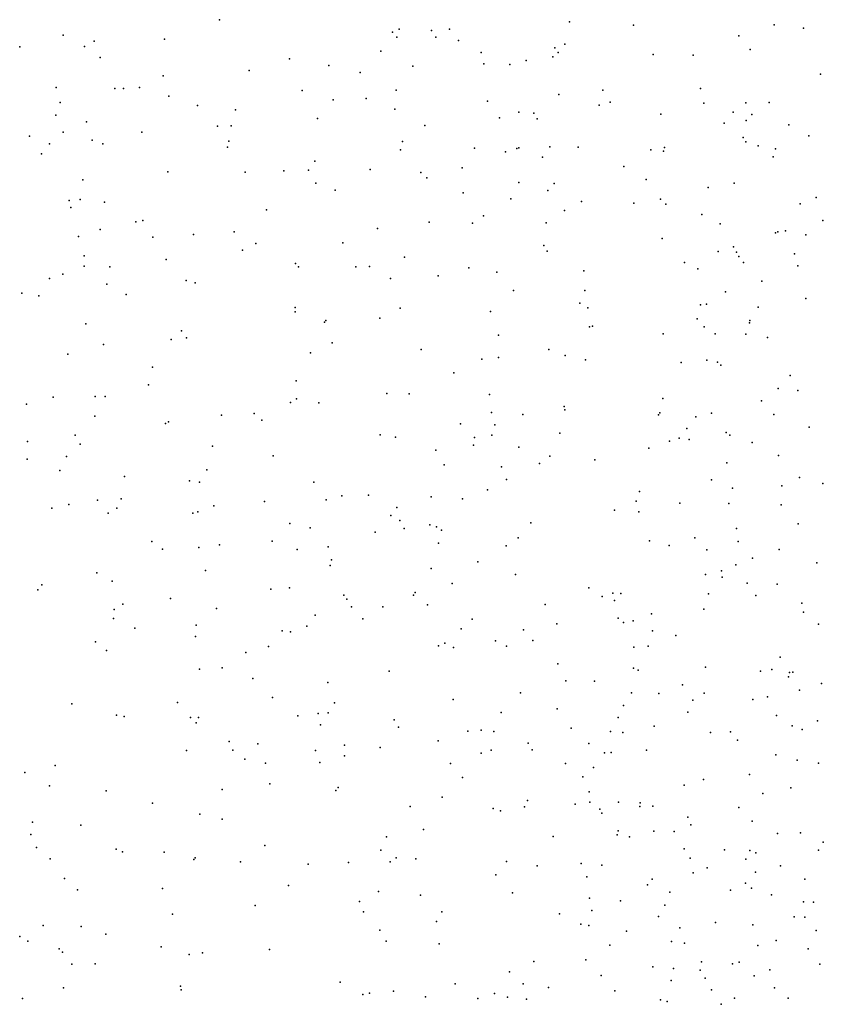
# Model space of a CAD drawing. Header units: metres. Extents: x -25 to 25, y -27.7 to 27.8.
# Tile 179 of 209: x 10.8 to 12.2, y -6.9 to -5.2. Entities that reach past the tile are written whole.
import ezdxf

# ---------------------------------------------------------------- set-up
doc = ezdxf.new("R2010")
doc.units = ezdxf.units.M

msp = doc.modelspace()

# ---------------------------------------------------------------- linework, layer by layer
for p in [(11.1658, -5.1927, 18.7135), (11.7809, -5.1963, 21.2802), (11.8932, -5.2022, 13.2617), (12.1405, -5.2015, -19.3342), (10.8911, -5.22, 5.4786), (11.4694, -5.2149, -11.7563), (11.4773, -5.2233, -12.073), (11.4815, -5.2095, -1.5966), (11.538, -5.2116, 14.5084), (11.5456, -5.2233, -13.3216), (11.5696, -5.2093, 2.4268), (12.0782, -5.2209, 13.2189), (12.1915, -5.2073, 16.5019), (10.8146, -5.2401, 4.9178), (10.9287, -5.2395, 7.8774), (10.9454, -5.2307, 5.2844), (11.0691, -5.2268, -10.1828), (11.5856, -5.2294, -10.7263), (11.7723, -5.2354, -11.2957), (11.4491, -5.248, 21.2534), (11.6253, -5.2504, 14.1928), (11.7548, -5.2422, 19.0161), (11.7606, -5.2506, 2.7781), (11.9276, -5.2536, -5.0304), (11.9979, -5.2553, 7.6591), (12.0981, -5.2452, 15.0991), (10.9562, -5.259, -7.1871), (11.2885, -5.2613, 2.0339), (11.3578, -5.273, -7.2887), (11.5056, -5.2743, 2.0139), (11.6302, -5.2701, -4.754), (11.6759, -5.2713, 13.6833), (11.7046, -5.2644, 13.3938), (11.7516, -5.2581, 1.9534), (11.0666, -5.2912, 2.2758), (11.2176, -5.2822, 8.0501), (11.4131, -5.2856, -10.4911), (12.2214, -5.2883, -20.4428), (10.8786, -5.3119, 15.4145), (10.9815, -5.3133, -20.8446), (10.9972, -5.3137, -3.7777), (11.0251, -5.3118, 18.5688), (11.0765, -5.327, 7.8626), (11.3111, -5.317, 14.9144), (11.4758, -5.3165, 18.9161), (11.7619, -5.3243, -12.3029), (11.8391, -5.3166, -13.352), (12.0111, -5.3135, 16.7845), (10.886, -5.338, 8.3814), (11.1272, -5.3437, 2.078), (11.3655, -5.3334, -4.4561), (11.4234, -5.3312, 2.554), (11.6364, -5.3357, 18.9602), (11.8329, -5.3431, 2.9955), (11.8519, -5.3375, 7.6427), (12.0169, -5.3395, 17.1543), (12.0904, -5.3387, 14.8218), (12.1314, -5.338, 15.3485), (10.8783, -5.3604, -6.9917), (11.1939, -5.3512, 21.1985), (11.4738, -5.3498, 14.653), (11.6918, -5.3554, 7.7835), (11.718, -5.3569, 13.2604), (11.9413, -5.3587, -20.8461), (12.0684, -5.3551, -5.1995), (12.1013, -5.3595, -7.3595), (10.9319, -5.3719, -3.4676), (11.1859, -5.3789, 18.744), (11.3377, -5.3661, -13.1304), (11.5267, -5.3787, 2.8629), (11.6579, -5.3649, 13.9932), (11.7237, -5.367, -11.7274), (12.0526, -5.3742, 15.1742), (12.0912, -5.3696, 7.4681), (12.1659, -5.3772, -12.4699), (10.8912, -5.3905, -2.7444), (11.029, -5.3904, 21.1273), (11.1621, -5.3796, 8.2114), (10.832, -5.3971, 1.9875), (10.8667, -5.4109, -10.3041), (10.9418, -5.4041, 7.8035), (10.9604, -5.4106, -3.1498), (11.182, -5.4063, 15.0302), (11.4873, -5.4065, -4.6811), (12.0855, -5.3996, 7.9348), (12.0903, -5.4071, 21.2383), (12.2011, -5.3967, 14.6297), (10.8532, -5.4282, 5.3555), (11.1799, -5.4167, -10.3678), (11.4837, -5.4213, 7.9966), (11.6137, -5.4185, -10.8939), (11.6679, -5.4248, 2.1496), (11.6879, -5.4189, 13.6378), (11.6914, -5.418, 13.4254), (11.7458, -5.4162, -20.96), (11.7957, -5.4164, -11.9838), (11.9238, -5.4214, 7.9), (11.9456, -5.4239, 7.4919), (11.9476, -5.417, 18.9243), (12.1124, -5.4141, 13.0826), (12.1423, -5.4193, 16.515), (11.333, -5.4412, 2.7122), (11.7333, -5.4341, 7.9138), (12.1384, -5.4334, 17.3694), (11.0751, -5.4601, 2.18), (11.2109, -5.4604, 7.753), (11.2785, -5.4584, -20.9922), (11.322, -5.4569, 8.1587), (11.4302, -5.456, 18.8582), (11.5193, -5.4613, 14.5151), (11.5922, -5.4528, 14.3361), (11.8762, -5.4507, -11.5684), (10.9257, -5.4741, 8.4786), (11.3352, -5.4799, 14.8541), (11.5297, -5.4704, 7.623), (11.6917, -5.4787, 7.526), (11.7538, -5.4805, 13.0993), (11.9154, -5.4736, 2.1775), (12.07, -5.4796, 18.8166), (11.3692, -5.4919, -10.6075), (11.5939, -5.4967, 21.2257), (11.7426, -5.4929, 3.2005), (12.0242, -5.4873, 14.8649), (10.9013, -5.5102, 18.3286), (10.9206, -5.5083, -3.6349), (10.9636, -5.5135, -20.9201), (11.6777, -5.5072, 13.8734), (11.8015, -5.5122, 18.9136), (11.8936, -5.5152, -11.3114), (11.9405, -5.508, -12.1165), (11.9501, -5.5168, 21.2016), (12.1861, -5.5164, 7.3478), (12.214, -5.5049, 8.1686), (10.9046, -5.5227, 21.0434), (11.2483, -5.5265, 21.2067), (11.772, -5.5279, 8.0333), (12.0133, -5.5347, 15.2102), (11.0184, -5.5476, 15.1447), (11.0307, -5.5453, -2.9863), (11.5338, -5.5483, -13.1234), (11.61, -5.5502, 18.8948), (11.6294, -5.5375, 14.15), (11.7395, -5.5497, -11.0928), (12.0453, -5.5512, -13.2263), (12.2257, -5.5457, 2.2627), (10.9562, -5.5614, -3.9147), (11.1916, -5.5655, -12.9908), (11.4433, -5.5596, -7.3226), (12.1427, -5.567, 21.1894), (12.1468, -5.5651, 12.9748), (12.1599, -5.5635, -5.3672), (10.9178, -5.5735, 7.7705), (11.0484, -5.5745, 18.6411), (11.1202, -5.5701, -4.219), (11.2295, -5.5857, 2.3827), (11.3826, -5.5848, 3.1123), (11.9436, -5.5768, -11.8985), (12.196, -5.5706, -20.7475), (11.2061, -5.5973, -7.1723), (11.7355, -5.5895, -5.1094), (11.7412, -5.5996, 2.3805), (12.0416, -5.5997, -20.8875), (12.0689, -5.5918, 16.5828), (12.074, -5.6008, 15.3479), (12.1762, -5.6038, 16.4143), (10.9279, -5.6077, 2.6123), (11.0719, -5.6137, -2.7015), (11.2992, -5.621, 7.6909), (11.4909, -5.6099, 8.1949), (11.9827, -5.619, 16.9418), (12.0784, -5.6088, 2.3427), (12.0862, -5.6195, 17.289), (10.9279, -5.6254, -12.7156), (10.973, -5.6268, 8.5744), (11.3042, -5.6271, -4.5109), (11.4055, -5.6266, 21.2564), (11.429, -5.6261, -10.8225), (11.6036, -5.6286, 3.3149), (11.653, -5.6364, 7.4859), (11.8057, -5.634, 12.9359), (12.0064, -5.6303, 17.1067), (12.1816, -5.6249, 17.4333), (10.8667, -5.6474, 2.2523), (10.8904, -5.6395, -12.3946), (11.1069, -5.6506, 7.758), (11.123, -5.6549, 2.8099), (11.4663, -5.6476, -21.039), (11.5499, -5.6427, 14.3313), (12.1183, -5.6519, -12.2289), (10.8186, -5.673, 18.218), (10.9677, -5.6575, -6.8382), (11.6821, -5.6682, 13.6396), (11.8076, -5.6684, 7.4105), (12.0546, -5.6707, 7.3173), (10.8484, -5.6778, 15.2247), (11.0015, -5.6755, -10.5274), (12.1959, -5.6824, 15.5384), (11.2984, -5.6983, -10.6535), (11.2984, -5.7056, 18.7753), (11.4834, -5.6993, 18.8187), (11.6417, -5.7053, 8.2452), (11.799, -5.6906, 18.8417), (11.8131, -5.6989, -13.1452), (12.0106, -5.6935, -7.484), (12.0215, -5.6923, 8.246), (12.1123, -5.6976, 14.673), (11.3504, -5.7239, 14.7262), (11.3524, -5.721, 2.5052), (11.4474, -5.717, 14.5723), (12.0049, -5.7182, 14.9261), (12.0973, -5.721, 18.7224), (10.9308, -5.727, 8.7084), (11.0988, -5.7391, 14.9862), (11.8157, -5.7324, 21.2119), (11.8211, -5.731, -21.0279), (12.0172, -5.7322, 15.234), (12.0967, -5.725, 2.5024), (11.081, -5.7543, 21.2666), (11.1076, -5.7514, -2.9666), (11.6561, -5.7467, 13.0601), (11.9455, -5.7443, 18.7882), (12.0368, -5.7447, -11.6511), (12.0905, -5.7453, 16.4837), (12.1285, -5.7508, -13.1195), (10.962, -5.7633, 7.8457), (11.3638, -5.7604, 21.3835), (11.5203, -5.7723, 2.5658), (11.7442, -5.772, 2.5924), (10.8992, -5.7802, 21.1787), (11.3257, -5.7779, 3.2621), (11.6265, -5.7893, -5.1353), (11.6556, -5.7859, 13.2894), (11.7731, -5.7824, 12.8356), (11.8085, -5.7901, 8.3112), (12.0221, -5.7906, 12.8025), (11.048, -5.803, -12.3133), (11.9766, -5.7946, 17.0946), (12.0408, -5.7944, -11.4117), (12.0463, -5.7997, 14.7936), (11.3004, -5.8272, -12.936), (11.5775, -5.8129, 7.5011), (12.1682, -5.818, 14.5847), (11.0408, -5.8343, -2.5699), (12.1471, -5.8405, -20.9644), (12.1816, -5.8441, 7.22), (10.8733, -5.8557, -11.9252), (10.9475, -5.8546, 21.3513), (10.9649, -5.8547, 18.6043), (11.3008, -5.8585, 7.8359), (11.4598, -5.8495, 7.6672), (11.4991, -5.8502, 14.2261), (11.6402, -5.8513, 13.6918), (11.9445, -5.8582, -13.0861), (12.1182, -5.8622, 17.4117), (10.8268, -5.8678, -21.0966), (11.2903, -5.8654, -4.4987), (11.34, -5.866, -21.097), (11.7714, -5.8721, 21.4204), (11.7726, -5.8782, 18.806), (10.9465, -5.8889, -3.9536), (11.1689, -5.8872, -12.7127), (11.2264, -5.8844, 14.8043), (11.2398, -5.8964, 8.5989), (11.6436, -5.8828, 13.5098), (11.6987, -5.8862, -11.131), (11.937, -5.8869, 16.802), (11.9396, -5.8831, 2.7198), (12.0025, -5.8905, 18.7373), (12.03, -5.8837, -7.624), (12.1399, -5.8864, -11.9102), (11.0708, -5.902, 21.5583), (11.0762, -5.8994, 3.0043), (11.5891, -5.9027, 13.8714), (11.6493, -5.9044, 21.537), (11.9868, -5.911, 17.2278), (12.2017, -5.9086, 21.1792), (10.912, -5.9226, 8.0913), (11.4481, -5.9222, -10.907), (11.4749, -5.9261, -4.9859), (11.6136, -5.9264, 13.1877), (11.6444, -5.9228, 12.8203), (11.7635, -5.919, 7.4255), (11.9735, -5.928, 21.3211), (11.9909, -5.9303, -5.4773), (12.0558, -5.9178, 12.7029), (12.0622, -5.9228, 8.4025), (10.8284, -5.9338, 18.4695), (10.921, -5.9384, -3.6131), (11.1535, -5.9416, 8.0415), (11.5458, -5.9491, 2.6789), (11.6117, -5.9401, -7.5299), (11.6919, -5.9438, -13.0198), (11.9198, -5.9452, 17.0167), (11.9564, -5.9333, 3.5501), (12.1015, -5.9353, 2.7609), (10.8277, -5.9649, 21.4672), (10.8966, -5.9602, 8.6924), (11.2599, -5.9589, -7.2017), (11.7463, -5.9594, 12.7019), (11.825, -5.9656, 8.4392), (12.148, -5.9585, 15.4265), (11.1432, -5.9836, 2.5908), (11.5607, -5.9747, 21.6773), (11.6611, -5.9784, 3.5282), (11.7282, -5.9724, 2.755), (12.0568, -5.9714, 15.2491), (10.885, -5.9845, -6.6687), (10.9989, -5.9954, 2.5269), (11.6701, -6.0005, 7.5408), (12.0303, -6.0012, 15.0751), (12.1848, -5.9969, 17.5311), (11.1131, -6.0025, -12.1157), (11.1303, -6.0053, 18.7179), (11.3314, -6.0051, 14.5509), (11.6364, -6.0187, -5.3087), (12.0673, -6.0158, 16.3839), (12.1535, -6.0117, -7.7659), (12.2256, -6.0075, -11.7186), (10.9927, -6.0341, -21.2203), (11.3529, -6.0359, -4.6921), (11.3805, -6.0293, 2.6897), (11.4275, -6.0282, 14.2362), (11.5375, -6.0306, 12.8869), (11.5927, -6.0343, 13.4048), (11.9039, -6.0214, 18.766), (10.8713, -6.0508, 14.9893), (10.9007, -6.0444, -10.7621), (10.9514, -6.037, 21.7197), (10.9853, -6.0507, 8.3245), (11.1557, -6.0466, 3.2134), (11.2447, -6.0393, -3.0438), (11.4774, -6.0498, 7.9482), (11.8975, -6.0385, 21.5535), (11.9747, -6.0419, 7.287), (12.0608, -6.0426, -21.0509), (12.1525, -6.045, 21.3391), (10.9703, -6.0594, 8.5219), (11.1189, -6.0595, -10.72), (11.1274, -6.057, 14.7966), (11.4668, -6.0637, -21.1415), (11.8595, -6.0544, 16.8694), (11.9025, -6.0574, 2.9058), (11.2892, -6.0778, 8.6726), (11.3247, -6.0856, -7.3665), (11.4825, -6.0726, 13.9039), (11.4903, -6.0864, 21.8153), (11.5353, -6.0801, 8.5954), (11.5469, -6.0836, 13.0847), (11.7125, -6.0766, 8.5485), (12.0738, -6.0863, -13.0013), (12.1822, -6.0785, 7.1775), (11.439, -6.093, -12.8374), (11.5557, -6.0896, 2.7716), (11.6907, -6.1027, 12.6146), (12.001, -6.1028, -11.219), (11.0469, -6.1095, -4.0018), (11.0653, -6.1227, -3.4055), (11.1292, -6.1198, -2.5673), (11.1657, -6.1154, 8.3324), (11.2582, -6.1088, -4.353), (11.3568, -6.1189, -2.6483), (11.5507, -6.1121, -10.9682), (11.6693, -6.1167, -7.6752), (11.9214, -6.1083, 8.5128), (11.9559, -6.1164, 16.4861), (12.077, -6.1095, 21.493), (11.3022, -6.1233, -12.6694), (12.0218, -6.1239, 12.5492), (12.102, -6.1385, 16.278), (12.1492, -6.1234, 8.4787), (11.3603, -6.1517, -4.8769), (11.3623, -6.1417, 8.2019), (11.5378, -6.157, 3.5292), (11.6195, -6.1451, 7.8581), (12.073, -6.1501, -5.5838), (12.2154, -6.1466, 3.1494), (10.9502, -6.1645, -6.8005), (11.1411, -6.1602, 2.6374), (11.6858, -6.167, 21.8299), (12.0197, -6.1672, 3.6531), (12.0475, -6.161, 15.0635), (12.0491, -6.172, 3.0955), (10.8536, -6.1854, 18.5983), (10.9771, -6.179, 2.574), (11.2889, -6.1908, 14.3686), (11.5745, -6.1833, 8.0049), (11.8147, -6.1907, 16.7398), (12.0928, -6.1827, 17.5017), (12.1455, -6.1844, 15.3728), (10.8462, -6.1941, 21.9168), (11.0798, -6.2092, -11.9588), (11.2556, -6.1929, -12.3295), (11.3844, -6.2033, 18.7932), (11.5067, -6.2033, -2.9105), (11.5092, -6.1991, 12.6976), (11.838, -6.2058, 17.0807), (11.8566, -6.2003, 12.5401), (11.8708, -6.2009, 16.5835), (12.0247, -6.2013, 18.7032), (12.1079, -6.2043, 14.6649), (10.9961, -6.2195, 14.7901), (11.3892, -6.2108, 13.9444), (11.3974, -6.2243, -3.1133), (11.4527, -6.2243, -7.6673), (11.5309, -6.2204, 13.3221), (11.7378, -6.22, 7.721), (11.8597, -6.2132, 8.6124), (12.1886, -6.2179, 18.5512), (10.9808, -6.2288, 18.6977), (11.1606, -6.227, 14.6109), (11.3338, -6.2386, 8.3487), (11.9249, -6.2363, -7.8994), (12.0168, -6.228, 7.3002), (12.1916, -6.2333, -2.2451), (10.9797, -6.2445, 3.0724), (11.1247, -6.2561, 18.7515), (11.3189, -6.258, 14.0754), (11.4174, -6.2453, -5.1779), (11.6094, -6.2457, 8.7072), (11.7585, -6.2537, -2.8469), (11.866, -6.244, 18.7782), (11.8755, -6.2515, 3.0188), (11.8923, -6.2485, -21.1005), (12.2184, -6.2545, 21.5386), (11.0172, -6.2614, -10.7813), (11.1234, -6.2763, -21.2713), (11.2756, -6.2663, 22.0144), (11.2902, -6.268, 3.3786), (11.5902, -6.2628, 18.8218), (11.7001, -6.2646, -7.8296), (11.9264, -6.2662, 17.2881), (11.9677, -6.2743, -2.9141), (10.9477, -6.2853, -11.802), (11.2519, -6.2935, -7.3294), (11.5503, -6.2926, 12.994), (11.5618, -6.2877, -2.5628), (11.5768, -6.2956, 8.1499), (11.6506, -6.2836, 12.5735), (11.6698, -6.2934, 21.9217), (11.7161, -6.2834, 2.9155), (11.8935, -6.2947, 21.8124), (11.9188, -6.2931, -12.9699), (10.9669, -6.3007, 22.0598), (11.2122, -6.3042, -4.0712), (12.1506, -6.3123, -8.3148), (11.76, -6.324, 7.8386), (12.0195, -6.3302, 12.385), (11.1304, -6.3335, 14.4876), (11.1706, -6.3314, -3.5576), (11.4636, -6.337, 13.466), (11.8933, -6.3318, -2.3655), (11.9013, -6.3356, 7.494), (12.1165, -6.3373, -3.1132), (12.1361, -6.3344, 3.735), (12.1654, -6.3471, 8.6413), (12.1674, -6.3393, -12.9589), (12.1728, -6.3388, 14.2276), (11.2241, -6.3502, 14.1835), (11.3561, -6.3572, -4.2931), (11.7741, -6.3541, 16.8535), (11.8248, -6.3549, 16.5687), (11.9792, -6.3613, 3.1489), (12.2236, -6.3587, -11.2157), (11.6947, -6.375, -12.83), (11.8898, -6.375, -8.1105), (11.9377, -6.3765, 16.3931), (12.0171, -6.3759, 7.3815), (12.1287, -6.3822, 15.3264), (12.1847, -6.3705, 21.6793), (10.9065, -6.3944, 14.6855), (11.0918, -6.3924, -2.5998), (11.259, -6.3831, -10.7769), (11.3677, -6.3925, 2.778), (11.5763, -6.3869, 22.0311), (11.8758, -6.3974, -5.5871), (11.9974, -6.3882, 8.7162), (12.1029, -6.387, -1.8512), (10.9847, -6.4144, -6.9739), (10.9984, -6.4165, 18.7428), (11.3033, -6.4154, -21.2386), (11.3389, -6.4112, -7.85), (11.3567, -6.4103, 18.8519), (11.6608, -6.4099, 3.5875), (11.7591, -6.4034, 8.7949), (11.9887, -6.4093, 17.4151), (12.1442, -6.4148, 18.6075), (11.1148, -6.4187, 14.3375), (11.1244, -6.4276, -7.1711), (11.129, -6.4182, 3.2542), (11.343, -6.4312, 22.1289), (11.4726, -6.4226, 8.4083), (11.8661, -6.4183, 3.045), (11.9294, -6.4335, -2.1276), (12.172, -6.4333, 7.2787), (12.2164, -6.4246, 12.175), (11.4799, -6.4354, 8.8179), (11.6023, -6.4423, 18.8788), (11.6257, -6.4409, 8.2424), (11.6478, -6.4429, 13.1591), (11.7836, -6.4375, 18.8347), (11.8529, -6.4429, -3.2257), (11.8742, -6.445, 3.6837), (12.0286, -6.4446, 14.8896), (12.0636, -6.4437, 14.4094), (12.1894, -6.4397, -21.0504), (11.1825, -6.4609, 13.8994), (11.2331, -6.4647, -7.513), (11.3853, -6.4669, 8.6518), (11.5497, -6.4593, 2.8427), (11.7083, -6.4636, 12.8255), (11.8148, -6.4639, 12.4936), (12.076, -6.4585, 3.2488), (11.1076, -6.4765, -15.1951), (11.1893, -6.4757, -12.0389), (11.3343, -6.4762, -3.8479), (11.3854, -6.4857, -8.0759), (11.4481, -6.471, -5.2827), (11.6253, -6.4813, -5.472), (11.6431, -6.4758, -8.177), (11.7151, -6.4752, 13.0054), (11.8424, -6.4803, 21.9612), (11.8541, -6.4799, -8.4077), (11.9162, -6.4756, -10.9937), (12.143, -6.4838, -3.3412), (10.8767, -6.503, 22.2653), (11.2102, -6.4914, 22.2171), (11.2464, -6.4987, 2.7236), (11.3417, -6.4973, 3.4571), (11.5718, -6.499, -3.4118), (11.7738, -6.4993, 16.9307), (12.1807, -6.4935, 15.4686), (12.218, -6.4988, 8.8102), (10.8238, -6.5151, -11.0366), (11.8226, -6.5066, 17.1179), (12.0967, -6.5185, 16.2291), (11.2542, -6.5348, 13.6718), (11.5925, -6.5238, -12.5999), (11.8039, -6.5225, 8.9135), (11.9823, -6.5376, 21.9155), (12.0163, -6.5273, 8.9039), (10.8667, -6.5386, -15.4345), (10.9664, -6.5474, 2.6406), (11.1703, -6.5447, 18.8822), (11.3698, -6.5467, -5.0632), (11.3743, -6.5414, -12.2283), (11.815, -6.5489, -21.1458), (12.1205, -6.5517, 17.5494), (12.1695, -6.542, 3.3607), (11.0481, -6.5692, 13.9043), (11.5568, -6.5585, 8.4373), (11.7071, -6.5642, 2.8977), (11.7906, -6.5707, 16.6674), (11.8161, -6.567, 8.0254), (11.8669, -6.5672, 16.4826), (11.9049, -6.5685, 12.4139), (11.1311, -6.5883, -7.8879), (11.5008, -6.5749, 22.1671), (11.6466, -6.5781, 8.9212), (11.6592, -6.5824, 8.315), (11.7017, -6.5757, -2.287), (11.8342, -6.5793, 12.9143), (11.8375, -6.5867, 13.0956), (11.9042, -6.5746, 17.2619), (11.927, -6.574, 7.7122), (12.0779, -6.5766, 12.2188), (10.8372, -6.6024, -6.9668), (11.1704, -6.5973, -8.1272), (11.9886, -6.5938, 18.7765), (12.1017, -6.6003, -12.8688), (10.8344, -6.6243, 14.2173), (10.922, -6.6074, 18.7842), (11.5241, -6.6152, 3.5953), (11.8663, -6.6173, -3.4617), (11.9286, -6.618, -8.5923), (11.9647, -6.619, 16.3672), (11.994, -6.6073, 14.6338), (12.1463, -6.6223, -1.8011), (12.1866, -6.6209, -12.1749), (11.4592, -6.6279, 8.6837), (11.7521, -6.6273, 18.9133), (11.8645, -6.6244, 12.7601), (11.8861, -6.6282, 22.0176), (12.2266, -6.6375, 12.0344), (10.8443, -6.6466, -15.0712), (10.9843, -6.6499, -2.6654), (10.9951, -6.6546, -7.2136), (11.0687, -6.6549, -15.3431), (11.2456, -6.6436, 22.3117), (11.4494, -6.6518, -10.7865), (11.9819, -6.6494, 14.4476), (12.0528, -6.6508, 3.2062), (12.0974, -6.652, 21.9095), (12.1082, -6.6562, 3.7762), (12.2184, -6.6518, -12.4005), (10.8679, -6.6665, 13.9732), (11.1204, -6.6679, -8.384), (11.1228, -6.6649, 13.6827), (11.2024, -6.6721, -11.9579), (11.3215, -6.6761, 2.7614), (11.3924, -6.6734, 22.2657), (11.4654, -6.6721, -2.4252), (11.4762, -6.6652, 2.8132), (11.5105, -6.6667, -4.2663), (11.6702, -6.6716, -10.8384), (11.8011, -6.675, 13.341), (11.9924, -6.6655, 14.1913), (12.0902, -6.6675, -5.6225), (11.7236, -6.679, -8.5721), (11.8376, -6.6776, 17.063), (11.9977, -6.6916, 14.8128), (12.0223, -6.6826, 9.1255), (12.1074, -6.6901, -3.4665), (12.1516, -6.6788, -11.8923), (10.8933, -6.7011, 2.6506), (11.6512, -6.6947, 13.4874), (11.8109, -6.6983, -2.1486), (11.9258, -6.7026, -12.7802), (12.0901, -6.7094, 16.2818), (12.1941, -6.7023, 9.2264), (10.9164, -6.7212, -10.9301), (11.0654, -6.719, 18.9516), (11.2867, -6.7138, -15.1778), (11.445, -6.7242, -12.0983), (11.6805, -6.7262, 22.1264), (11.9177, -6.7123, 7.8633), (11.9568, -6.7254, 12.9807), (12.0638, -6.7217, 15.1352), (12.1004, -6.7185, 12.1519), (11.4118, -6.7417, 13.6232), (11.5187, -6.7306, 8.8227), (11.816, -6.7359, 16.7373), (11.8704, -6.7403, 3.0116), (12.1355, -6.73, 7.6375), (12.1919, -6.742, 17.6174), (12.2091, -6.7428, 3.3661), (11.2282, -6.7486, -21.2104), (11.4186, -6.7596, -4.9418), (11.5565, -6.7597, 18.9805), (11.8197, -6.7573, 8.1585), (11.9482, -6.7479, 12.7172), (11.0831, -6.7637, 22.4303), (11.547, -6.7767, 8.6708), (11.7632, -6.7635, 3.7311), (11.9372, -6.7681, 13.2478), (12.037, -6.7784, -12.5843), (12.1751, -6.7689, -10.9243), (12.1941, -6.7694, 9.4188), (10.856, -6.7841, 13.7036), (10.9228, -6.7855, 18.915), (11.4474, -6.7921, -21.1914), (11.8007, -6.7817, -12.4468), (11.8148, -6.7838, 9.0612), (11.881, -6.7936, -12.2278), (11.9743, -6.7881, 14.666), (12.1025, -6.7829, -21.14), (12.2143, -6.7929, 18.6407), (10.8151, -6.8033, 0.4898), (10.8289, -6.8113, 18.6827), (10.9662, -6.7988, 0.2636), (11.4586, -6.8112, 3.6714), (11.9597, -6.8121, -11.9591), (12.144, -6.8104, 15.287), (10.8837, -6.8249, -8.0562), (10.8898, -6.8305, 22.4755), (11.0629, -6.8215, 2.7105), (11.2534, -6.8263, 19.0404), (11.5514, -6.8159, 22.2395), (11.8517, -6.8187, 16.9019), (11.9828, -6.8147, 12.5234), (12.1118, -6.8192, 13.8379), (12.1998, -6.8249, 0.7284), (11.1123, -6.8347, 13.6491), (11.1357, -6.8321, 0.3949), (11.7177, -6.8471, 0.3622), (11.8095, -6.8442, -3.5622), (12.0123, -6.8475, 0.3944), (12.0789, -6.8482, -8.5869), (10.9062, -6.8518, 2.6938), (10.9472, -6.8513, -7.8283), (11.6752, -6.8655, 2.8897), (11.927, -6.8565, 16.5772), (11.9636, -6.8594, 14.2027), (12.01, -6.8626, 3.1476), (12.0669, -6.8514, -1.8847), (12.1324, -6.8616, -3.2484), (12.2207, -6.8515, 0.4617), (11.3778, -6.8834, 22.3294), (11.8362, -6.8719, -5.4402), (11.9594, -6.8806, 14.4678), (12.019, -6.8763, 14.9424), (12.1053, -6.8725, 7.8064), (10.8914, -6.8935, -7.3308), (11.0971, -6.8906, -0.0849), (11.0986, -6.8971, -8.4603), (11.4713, -6.8994, 0.4607), (11.5798, -6.8863, -5.1936), (11.699, -6.8863, -12.12), (11.7437, -6.8925, 8.3239), (11.8602, -6.8988, 0.2154), (12.0303, -6.897, 17.2327), (12.141, -6.8934, 17.4398), (10.8194, -6.9123, 18.5585), (11.4176, -6.9048, 13.6695), (11.429, -6.9029, 19.0736), (11.5277, -6.9089, -2.3376), (11.6195, -6.9119, -10.7506), (11.6489, -6.9035, -21.2023), (11.6718, -6.91, 8.5134), (11.7051, -6.9134, -3.776), (11.9404, -6.9147, 3.7991), (11.9523, -6.9175, 22.0804), (12.0705, -6.9116, 18.8827), (12.1648, -6.9117, 3.3036), (12.0472, -6.9223, 12.7545)]:
    msp.add_point(p)

doc.saveas('drawing.dxf')
